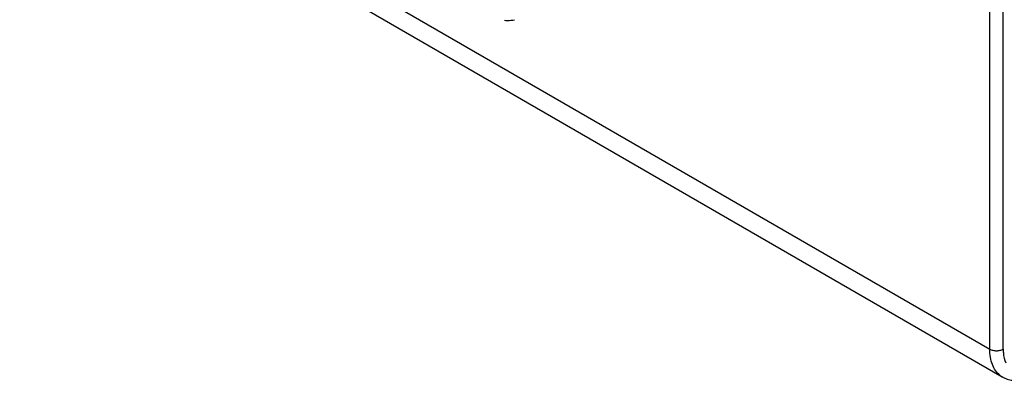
# Model space of a CAD drawing. Header units: inches. Extents: x 0 to 34, y 0 to 22.
# Tile 33 of 79: x 18.716 to 20.274, y 14.555 to 15.125. Entities that reach past the tile are written whole.
import ezdxf

# ---------------------------------------------------------------- set-up
doc = ezdxf.new("R2010")
doc.units = ezdxf.units.IN
doc.header["$LTSCALE"] = 1.87
doc.header["$MEASUREMENT"] = 0
doc.layers.get('0').update_dxf_attribs({"linetype": 'CONTINUOUS'})

msp = doc.modelspace()

# ---------------------------------------------------------------- linework, layer by layer
at = {"color": 9, "linetype": 'CONTINUOUS'}
for p, q in [((18.7201, 15.4883), (20.2511, 14.6044)), ((20.2511, 14.6044), (20.2511, 15.3586)), ((20.2723, 14.6044), (20.2723, 15.3586))]:
    msp.add_line(p, q, dxfattribs=at)
at = {"color": 7, "linetype": 'CONTINUOUS'}
msp.add_line((18.716, 15.4582), (20.2709, 14.5604), dxfattribs=at)
at = {"color": 9, "linetype": 'CONTINUOUS'}
msp.add_arc((20.2871, 14.5884), 0.0323, 231.8188, 239.9793, dxfattribs=at)
at = {"color": 7, "linetype": 'CONTINUOUS'}
for points, knots in [([(19.4834, 15.1244), (19.4848, 15.1242), (19.4901, 15.1238), (19.4954, 15.1243), (19.4991, 15.1252)], [0, 0, 0, 0, 0.261531, 1, 1, 1, 1]), ([(20.2709, 14.5604), (20.2734, 14.559), (20.2786, 14.5567), (20.2841, 14.5554), (20.2869, 14.555)], [0, 0, 0, 0, 0.500268, 1, 1, 1, 1])]:
    msp.add_open_spline(points, degree=3, knots=knots, dxfattribs=at)
at = {"color": 9, "linetype": 'CONTINUOUS'}
for points, knots in [([(20.2511, 14.6044), (20.2526, 14.6035), (20.2561, 14.6022), (20.2617, 14.6016), (20.2673, 14.6022), (20.2708, 14.6035), (20.2723, 14.6044)], [0, 0, 0, 0, 0.237219, 0.5, 0.762781, 1, 1, 1, 1]), ([(20.2671, 14.563), (20.2645, 14.5651), (20.2597, 14.5702), (20.2547, 14.58), (20.2517, 14.5916), (20.2511, 14.6), (20.2511, 14.6044)], [0, 0, 0, 0, 0.218245, 0.453635, 0.713292, 1, 1, 1, 1]), ([(20.2723, 14.6044), (20.2723, 14.6024), (20.2726, 14.5949), (20.2741, 14.5875), (20.2762, 14.5825)], [0, 0, 0, 0, 0.270556, 1, 1, 1, 1])]:
    msp.add_open_spline(points, degree=3, knots=knots, dxfattribs=at)

doc.saveas('drawing.dxf')
